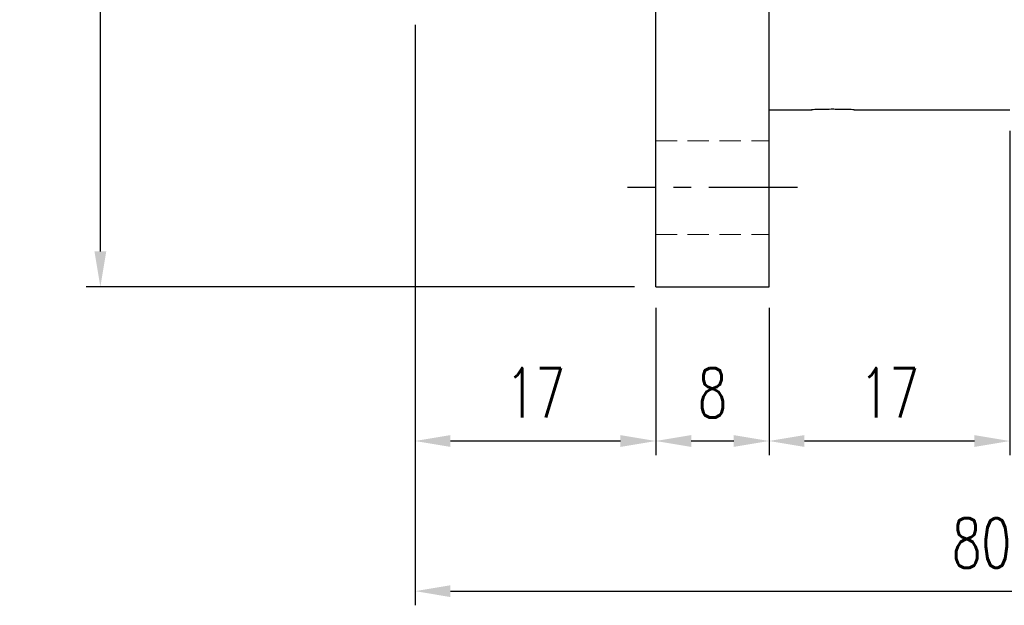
# Model space of a CAD drawing. Header units: millimetres. Extents: x -72 to 190, y -74 to 100.
# Tile 2 of 51: x 59 to 128, y -74 to -33. Entities that reach past the tile are written whole.
import ezdxf

# ---------------------------------------------------------------- set-up
doc = ezdxf.new("R2010")
doc.units = ezdxf.units.MM
doc.linetypes.add('CENTER', pattern=[2, 1.25, -0.25, 0.25, -0.25])
doc.linetypes.add('DASHED', pattern=[0.75, 0.5, -0.25])
for name, color, linetype in [('CL', 1, 'CENTER'), ('DIM', 4, 'Continuous'), ('HID', 2, 'DASHED'), ('OUT', 3, 'Continuous')]:
    doc.layers.add(name, color=color, linetype=linetype)
doc.styles.add('DIM-7', font='SIMPLEX.shx', dxfattribs={"width": 0.7, "bigfont": 'chineset.shx'})
doc.dimstyles.new('CNS', dxfattribs={"dimtxt": 3.5, "dimasz": 2.5, "dimexe": 1, "dimexo": 1.5, "dimgap": 0.09, "dimtad": 0, "dimdsep": 46, "dimtxsty": 'DIM-7', "dimcen": 0.09, "dimclrd": 1, "dimclre": 1, "dimclrt": 4, "dimadec": 0, "dimazin": 0, "dimtfac": 1, "dimtix": 1, "dimtmove": 2, "dimatfit": 3, "dimfxl": 1, "dimtvp": 0.971429, "dimtolj": 1, "dimarcsym": 0})

# ---------------------------------------------------------------- blocks, each defined once
blk = doc.blocks.new('*D4')
at = {"layer": 'DEFPOINTS', "color": 0}
for p in [(64.626, 51.5), (103.845, 51.5), (103.845, -51.5)]:
    blk.add_point(p, dxfattribs=at)
at = {"layer": 'DIM', "color": 7, "lineweight": -2}
for p, q in [((102.345, 51.5), (63.626, 51.5)), ((64.626, -49), (64.626, 49)), ((102.345, -51.5), (63.626, -51.5))]:
    blk.add_line(p, q, dxfattribs=at)
at = {"layer": 'DIM', "color": 7}
for points in [[(64.21, 49), (65.043, 49), (64.626, 51.5)], [(64.21, -49), (65.043, -49), (64.626, -51.5)]]:
    blk.add_solid(points, dxfattribs=at)
at = {"layer": 'DIM', "color": 7, "insert": (61.226, 0), "char_height": 3.5, "attachment_point": 5, "rotation": 90, "style": 'DIM-7'}
blk.add_mtext('\\A1;%%C103', dxfattribs=at)
blk = doc.blocks.new('*D5')
at = {"layer": 'DEFPOINTS', "color": 0}
for p in [(103.845, -51.5), (111.845, -51.5), (103.845, -62.393)]:
    blk.add_point(p, dxfattribs=at)
at = {"layer": 'DIM', "color": 7, "lineweight": -2}
for p, q in [((103.845, -53), (103.845, -63.393)), ((111.845, -53), (111.845, -63.393)), ((109.345, -62.393), (106.345, -62.393))]:
    blk.add_line(p, q, dxfattribs=at)
at = {"layer": 'DIM', "color": 7}
for points in [[(106.345, -61.976), (106.345, -62.81), (103.845, -62.393)], [(109.345, -61.976), (109.345, -62.81), (111.845, -62.393)]]:
    blk.add_solid(points, dxfattribs=at)
at = {"layer": 'DIM', "color": 7, "insert": (107.845, -58.993), "char_height": 3.5, "attachment_point": 5, "style": 'DIM-7'}
blk.add_mtext('\\A1;8', dxfattribs=at)
blk = doc.blocks.new('*D6')
at = {"layer": 'DEFPOINTS', "color": 0}
for p in [(86.845, -31.5), (103.845, -51.5), (86.845, -62.393)]:
    blk.add_point(p, dxfattribs=at)
at = {"layer": 'DIM', "color": 7, "lineweight": -2}
for p, q in [((86.845, -33), (86.845, -63.393)), ((103.845, -53), (103.845, -63.393)), ((101.345, -62.393), (89.345, -62.393))]:
    blk.add_line(p, q, dxfattribs=at)
at = {"layer": 'DIM', "color": 7}
for points in [[(89.345, -61.976), (89.345, -62.81), (86.845, -62.393)], [(101.345, -61.976), (101.345, -62.81), (103.845, -62.393)]]:
    blk.add_solid(points, dxfattribs=at)
at = {"layer": 'DIM', "color": 7, "insert": (95.345, -58.993), "char_height": 3.5, "attachment_point": 5, "style": 'DIM-7'}
blk.add_mtext('\\A1;17', dxfattribs=at)
blk = doc.blocks.new('*D7')
at = {"layer": 'DEFPOINTS', "color": 0}
for p in [(128.845, -39), (111.845, -51.5), (111.845, -62.393)]:
    blk.add_point(p, dxfattribs=at)
at = {"layer": 'DIM', "color": 7, "lineweight": -2}
for p, q in [((128.845, -40.5), (128.845, -63.393)), ((111.845, -53), (111.845, -63.393)), ((126.345, -62.393), (114.345, -62.393))]:
    blk.add_line(p, q, dxfattribs=at)
at = {"layer": 'DIM', "color": 7}
for points in [[(114.345, -61.976), (114.345, -62.81), (111.845, -62.393)], [(126.345, -61.976), (126.345, -62.81), (128.845, -62.393)]]:
    blk.add_solid(points, dxfattribs=at)
at = {"layer": 'DIM', "color": 7, "insert": (120.345, -58.993), "char_height": 3.5, "attachment_point": 5, "style": 'DIM-7'}
blk.add_mtext('\\A1;17', dxfattribs=at)
blk = doc.blocks.new('*D8')
at = {"layer": 'DEFPOINTS', "color": 0}
for p in [(166.845, -24.3), (86.845, -31.5), (166.845, -72.995)]:
    blk.add_point(p, dxfattribs=at)
at = {"layer": 'DIM', "color": 7, "lineweight": -2}
for p, q in [((166.845, -25.8), (166.845, -73.995)), ((86.845, -33), (86.845, -73.995)), ((89.345, -72.995), (164.345, -72.995))]:
    blk.add_line(p, q, dxfattribs=at)
at = {"layer": 'DIM', "color": 7}
for points in [[(89.345, -72.579), (89.345, -73.412), (86.845, -72.995)], [(164.345, -72.579), (164.345, -73.412), (166.845, -72.995)]]:
    blk.add_solid(points, dxfattribs=at)
at = {"layer": 'DIM', "color": 7, "insert": (126.845, -69.595), "char_height": 3.5, "attachment_point": 5, "style": 'DIM-7'}
blk.add_mtext('\\A1;80', dxfattribs=at)

msp = doc.modelspace()

# ---------------------------------------------------------------- linework, layer by layer
at = {"layer": 'CL', "color": 7, "ltscale": 5}
msp.add_line((113.845, -44.5), (101.845, -44.5), dxfattribs=at)
at = {"layer": 'HID', "color": 7, "lineweight": 15, "ltscale": 3}
for p, q in [((103.845, -41.2), (111.845, -41.2)), ((103.845, -47.8), (111.845, -47.8))]:
    msp.add_line(p, q, dxfattribs=at)
at = {"layer": 'OUT', "color": 7, "linetype": 'Continuous'}
for p, q in [((103.845, -51.5), (103.845, 51.5)), ((111.845, -51.5), (111.845, 51.5)), ((103.845, -51.5), (103.845, 48.394)), ((111.845, -51.5), (111.845, 48.394)), ((111.845, -39), (114.864, -39)), ((117.843, -39), (128.845, -39)), ((103.845, -51.5), (111.845, -51.5))]:
    msp.add_line(p, q, dxfattribs=at)
for points, knots in [([(116.345, -38.971), (116.177, -38.971), (116.007, -38.972), (115.691, -38.976), (115.54, -38.979), (115.277, -38.986), (115.163, -38.989), (114.985, -38.995), (114.919, -38.997), (114.858, -39), (114.846, -39), (114.845, -39)], [0, 0, 0, 0, 0.214805, 0.214805, 0.429604, 0.429604, 0.644504, 0.644504, 0.859473, 0.859473, 1, 1, 1, 1]), ([(117.845, -39), (117.845, -39), (117.845, -39), (117.844, -39), (117.813, -38.999), (117.699, -38.995), (117.614, -38.992), (117.402, -38.985), (117.272, -38.982), (116.986, -38.976), (116.825, -38.974), (116.558, -38.972), (116.451, -38.971), (116.345, -38.971)], [0, 0, 0, 0, 0.007239, 0.007239, 0.221793, 0.221793, 0.436344, 0.436344, 0.651037, 0.651037, 0.865794, 0.865794, 1, 1, 1, 1])]:
    msp.add_open_spline(points, degree=3, knots=knots, dxfattribs=at)

# ---------------------------------------------------------------- dimensions: what is measured, and where the dimension line sits
at = {"layer": 'DIM', "color": 7}
dim = msp.add_linear_dim(base=(64.626, 51.5), p1=(103.845, -51.5), p2=(103.845, 51.5), angle=90, text='%%C<>', dimstyle='CNS', override={"dimclrd": 7, "dimclre": 7, "dimclrt": 7}, dxfattribs=at)
dim.commit()
dim.dimension.update_dxf_attribs({"geometry": '*D4', "text_midpoint": (61.226, 0)})
for base, p1, p2, picture, middle in [((166.845, -72.995), (86.845, -31.5), (166.845, -24.3), '*D8', (126.845, -69.595)), ((86.845, -62.393), (103.845, -51.5), (86.845, -31.5), '*D6', (95.345, -58.993)), ((111.845, -62.393), (128.845, -39), (111.845, -51.5), '*D7', (120.345, -58.993)), ((103.845, -62.393), (111.845, -51.5), (103.845, -51.5), '*D5', (107.845, -58.993))]:
    dim = msp.add_linear_dim(base=base, p1=p1, p2=p2, dimstyle='CNS', override={"dimclrd": 7, "dimclre": 7, "dimclrt": 7}, dxfattribs=at)
    dim.commit()
    dim.dimension.update_dxf_attribs({"geometry": picture, "text_midpoint": middle})

doc.saveas('drawing.dxf')
